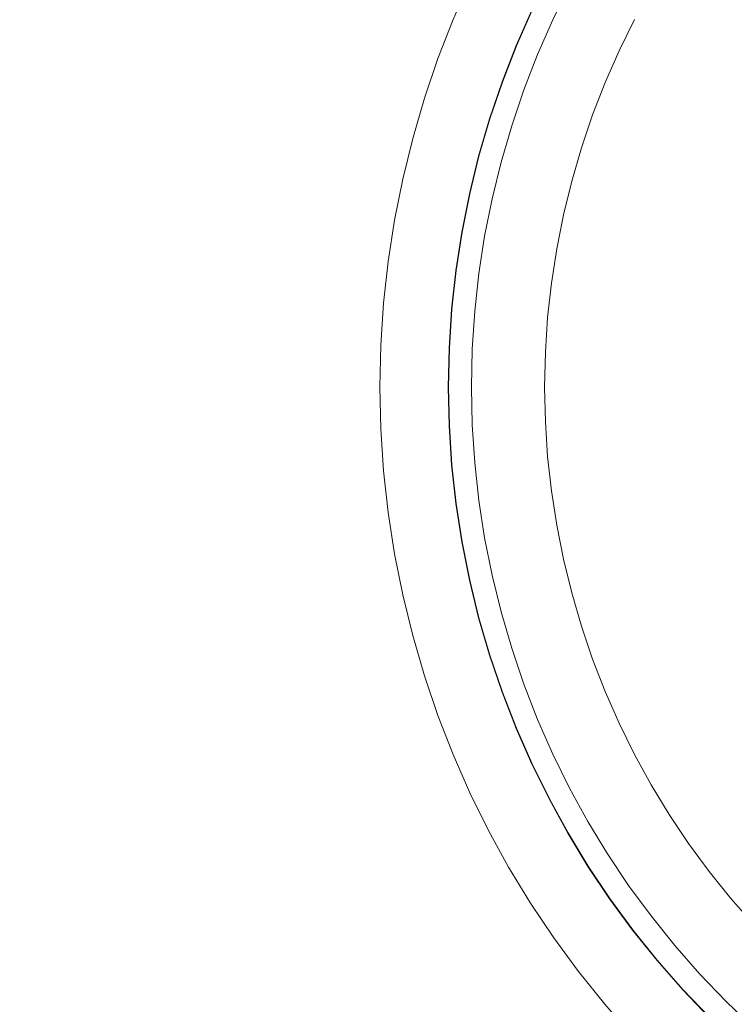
# Model space of a CAD drawing. Header units: millimetres. Extents: x -566 to 589, y -589 to 566.
# Tile 11 of 88: x 442 to 473, y -527 to -484. Entities that reach past the tile are written whole.
import ezdxf

# ---------------------------------------------------------------- set-up
doc = ezdxf.new("R2010")
doc.units = ezdxf.units.MM
doc.header["$LTSCALE"] = 50
doc.layers.add('ENERGY LIGHT RTP', color=7, linetype='Continuous', lineweight=5)

msp = doc.modelspace()

# ---------------------------------------------------------------- linework, layer by layer
at = {"layer": 'ENERGY LIGHT RTP', "color": 7, "linetype": 'Continuous', "lineweight": 5, "transparency": 33554687}
for points, invisible_edges in [([(464.291, -483.512, 7796.985), (463.606, -485.07, 7796.985), (419.735, -466.898, -1700.015), (421.255, -463.444, -1700.015)], 10), ([(416.964, -465.75, -1700), (415.548, -469.389, -1700), (460.184, -485.635, 7800), (460.848, -483.927, 7800)], 10), ([(463.606, -485.07, 7796.985), (462.989, -486.656, 7796.985), (418.367, -470.415, -1700.015), (419.735, -466.898, -1700.015)], 10), ([(415.548, -469.389, -1700), (414.293, -473.087, -1700), (459.595, -487.37, 7800), (460.184, -485.635, 7800)], 10), ([(462.989, -486.656, 7796.985), (462.442, -488.268, 7796.985), (417.154, -473.989, -1700.015), (418.367, -470.415, -1700.015)], 10), ([(470.886, -473.642, 7796.985), (472.063, -472.412, 7796.985), (473.293, -471.235, 7796.985), (499.651, -500, 7796.985)], 12), ([(473.303, -471.246, 7799.985), (472.074, -472.423, 7799.985), (470.897, -473.652, 7799.985), (499.651, -500, 7799.985)], 12), ([(414.293, -473.087, -1700), (413.201, -476.836, -1700), (459.082, -489.13, 7800), (459.595, -487.37, 7800)], 10), ([(468.698, -476.249, 7796.985), (469.764, -474.922, 7796.985), (470.886, -473.642, 7796.985), (499.651, -500, 7796.985)], 12), ([(470.897, -473.652, 7799.985), (469.775, -474.931, 7799.985), (468.71, -476.258, 7799.985), (499.651, -500, 7799.985)], 12), ([(462.442, -488.268, 7796.985), (461.965, -489.902, 7796.985), (416.098, -477.612, -1700.015), (417.154, -473.989, -1700.015)], 10), ([(466.746, -479.037, 7796.985), (467.692, -477.622, 7796.985), (468.698, -476.249, 7796.985), (499.651, -500, 7796.985)], 12), ([(468.71, -476.258, 7799.985), (467.704, -477.63, 7799.985), (466.759, -479.045, 7799.985), (499.651, -500, 7799.985)], 12), ([(413.201, -476.836, -1700), (412.272, -480.629, -1700), (458.647, -490.91, 7800), (459.082, -489.13, 7800)], 10), ([(461.965, -489.902, 7796.985), (461.561, -491.556, 7796.985), (415.201, -481.278, -1700.015), (416.098, -477.612, -1700.015)], 10), ([(465.044, -481.985, 7796.985), (465.863, -480.492, 7796.985), (466.746, -479.037, 7796.985), (499.651, -500, 7796.985)], 12), ([(466.759, -479.045, 7799.985), (465.876, -480.5, 7799.985), (465.057, -481.992, 7799.985), (499.651, -500, 7799.985)], 12), ([(412.272, -480.629, -1700), (411.511, -484.458, -1700), (458.289, -492.707, 7800), (458.647, -490.91, 7800)], 10), ([(461.561, -491.556, 7796.985), (461.229, -493.225, 7796.985), (414.465, -484.979, -1700.015), (415.201, -481.278, -1700.015)], 10), ([(463.62, -485.075, 7799.985), (464.305, -483.518, 7799.985), (461.586, -482.25, 7800), (460.848, -483.927, 7800)], 10), ([(463.606, -485.07, 7796.985), (464.291, -483.512, 7796.985), (465.044, -481.985, 7796.985), (499.651, -500, 7796.985)], 12), ([(465.057, -481.992, 7799.985), (464.305, -483.518, 7799.985), (463.62, -485.075, 7799.985), (499.651, -500, 7799.985)], 12), ([(468.111, -485.293, 7886), (468.783, -483.931, 7886), (465.945, -482.454, 7886), (465.211, -483.941, 7886)], 10), ([(465.211, -483.941, 7800), (465.211, -483.941, 7886), (465.945, -482.454, 7886), (465.945, -482.454, 7800)], 5), ([(465.211, -483.941, 7800), (465.945, -482.454, 7800), (468.783, -483.931, 7800), (468.111, -485.293, 7800)], 10), ([(463.003, -486.661, 7799.985), (463.62, -485.075, 7799.985), (460.848, -483.927, 7800), (460.184, -485.635, 7800)], 10), ([(465.211, -483.941, 7886), (464.544, -485.458, 7886), (467.5, -486.683, 7886), (468.111, -485.293, 7886)], 10), ([(464.544, -485.458, 7800), (464.544, -485.458, 7886), (465.211, -483.941, 7886), (465.211, -483.941, 7800)], 5), ([(468.111, -485.293, 7800), (467.5, -486.683, 7800), (464.544, -485.458, 7800), (465.211, -483.941, 7800)], 10), ([(468.783, -483.931, 7800), (468.783, -483.931, 7886), (468.111, -485.293, 7886), (468.111, -485.293, 7800)], 5), ([(411.511, -484.458, -1700), (410.917, -488.318, -1700), (458.01, -494.518, 7800), (458.289, -492.707, 7800)], 10), ([(461.229, -493.225, 7796.985), (460.97, -494.908, 7796.985), (413.891, -488.709, -1700.015), (414.465, -484.979, -1700.015)], 10), ([(462.442, -488.268, 7796.985), (462.989, -486.656, 7796.985), (463.606, -485.07, 7796.985), (499.651, -500, 7796.985)], 12), ([(463.62, -485.075, 7799.985), (463.003, -486.661, 7799.985), (462.456, -488.272, 7799.985), (499.651, -500, 7799.985)], 12), ([(468.111, -485.293, 7800), (468.111, -485.293, 7886), (467.5, -486.683, 7886), (467.5, -486.683, 7800)], 5), ([(462.456, -488.272, 7799.985), (463.003, -486.661, 7799.985), (460.184, -485.635, 7800), (459.595, -487.37, 7800)], 10), ([(464.544, -485.458, 7886), (463.943, -487.003, 7886), (466.95, -488.098, 7886), (467.5, -486.683, 7886)], 10), ([(463.943, -487.003, 7800), (463.943, -487.003, 7886), (464.544, -485.458, 7886), (464.544, -485.458, 7800)], 5), ([(467.5, -486.683, 7800), (466.95, -488.098, 7800), (463.943, -487.003, 7800), (464.544, -485.458, 7800)], 10), ([(466.462, -489.535, 7886), (466.95, -488.098, 7886), (463.943, -487.003, 7886), (463.41, -488.573, 7886)], 10), ([(463.41, -488.573, 7800), (463.41, -488.573, 7886), (463.943, -487.003, 7886), (463.943, -487.003, 7800)], 5), ([(463.41, -488.573, 7800), (463.943, -487.003, 7800), (466.95, -488.098, 7800), (466.462, -489.535, 7800)], 10), ([(467.5, -486.683, 7800), (467.5, -486.683, 7886), (466.95, -488.098, 7886), (466.95, -488.098, 7800)], 5), ([(461.98, -489.906, 7799.985), (462.456, -488.272, 7799.985), (459.595, -487.37, 7800), (459.082, -489.13, 7800)], 10), ([(461.561, -491.556, 7796.985), (461.965, -489.902, 7796.985), (462.442, -488.268, 7796.985), (499.651, -500, 7796.985)], 12), ([(462.456, -488.272, 7799.985), (461.98, -489.906, 7799.985), (461.575, -491.559, 7799.985), (499.651, -500, 7799.985)], 12), ([(466.95, -488.098, 7800), (466.95, -488.098, 7886), (466.462, -489.535, 7886), (466.462, -489.535, 7800)], 5), ([(410.917, -488.318, -1700), (410.492, -492.2, -1700), (457.811, -496.339, 7800), (458.01, -494.518, 7800)], 10), ([(460.97, -494.908, 7796.985), (460.784, -496.6, 7796.985), (413.48, -492.461, -1700.015), (413.891, -488.709, -1700.015)], 10), ([(466.037, -490.993, 7886), (466.462, -489.535, 7886), (463.41, -488.573, 7886), (462.946, -490.165, 7886)], 10), ([(462.946, -490.165, 7800), (462.946, -490.165, 7886), (463.41, -488.573, 7886), (463.41, -488.573, 7800)], 5), ([(462.946, -490.165, 7800), (463.41, -488.573, 7800), (466.462, -489.535, 7800), (466.037, -490.993, 7800)], 10), ([(461.575, -491.559, 7799.985), (461.98, -489.906, 7799.985), (459.082, -489.13, 7800), (458.647, -490.91, 7800)], 10), ([(466.462, -489.535, 7800), (466.462, -489.535, 7886), (466.037, -490.993, 7886), (466.037, -490.993, 7800)], 5), ([(462.946, -490.165, 7886), (462.552, -491.775, 7886), (465.676, -492.468, 7886), (466.037, -490.993, 7886)], 10), ([(462.552, -491.775, 7800), (462.552, -491.775, 7886), (462.946, -490.165, 7886), (462.946, -490.165, 7800)], 5), ([(466.037, -490.993, 7800), (465.676, -492.468, 7800), (462.552, -491.775, 7800), (462.946, -490.165, 7800)], 10), ([(461.243, -493.228, 7799.985), (461.575, -491.559, 7799.985), (458.647, -490.91, 7800), (458.289, -492.707, 7800)], 10), ([(466.037, -490.993, 7800), (466.037, -490.993, 7886), (465.676, -492.468, 7886), (465.676, -492.468, 7800)], 5), ([(460.97, -494.908, 7796.985), (461.229, -493.225, 7796.985), (461.561, -491.556, 7796.985), (499.651, -500, 7796.985)], 12), ([(461.575, -491.559, 7799.985), (461.243, -493.228, 7799.985), (460.985, -494.909, 7799.985), (499.651, -500, 7799.985)], 12), ([(465.38, -493.957, 7886), (465.676, -492.468, 7886), (462.552, -491.775, 7886), (462.228, -493.401, 7886)], 10), ([(462.228, -493.401, 7800), (462.228, -493.401, 7886), (462.552, -491.775, 7886), (462.552, -491.775, 7800)], 5), ([(462.228, -493.401, 7800), (462.552, -491.775, 7800), (465.676, -492.468, 7800), (465.38, -493.957, 7800)], 10), ([(410.492, -492.2, -1700), (410.236, -496.096, -1700), (457.691, -498.168, 7800), (457.811, -496.339, 7800)], 10), ([(460.784, -496.6, 7796.985), (460.673, -498.298, 7796.985), (413.233, -496.227, -1700.015), (413.48, -492.461, -1700.015)], 10), ([(465.676, -492.468, 7800), (465.676, -492.468, 7886), (465.38, -493.957, 7886), (465.38, -493.957, 7800)], 5), ([(460.985, -494.909, 7799.985), (461.243, -493.228, 7799.985), (458.289, -492.707, 7800), (458.01, -494.518, 7800)], 10), ([(465.149, -495.458, 7886), (465.38, -493.957, 7886), (462.228, -493.401, 7886), (461.976, -495.04, 7886)], 10), ([(461.976, -495.04, 7800), (461.976, -495.04, 7886), (462.228, -493.401, 7886), (462.228, -493.401, 7800)], 5), ([(461.976, -495.04, 7800), (462.228, -493.401, 7800), (465.38, -493.957, 7800), (465.149, -495.458, 7800)], 10), ([(465.38, -493.957, 7800), (465.38, -493.957, 7886), (465.149, -495.458, 7886), (465.149, -495.458, 7800)], 5), ([(460.799, -496.601, 7799.985), (460.985, -494.909, 7799.985), (458.01, -494.518, 7800), (457.811, -496.339, 7800)], 10), ([(460.673, -498.298, 7796.985), (460.784, -496.6, 7796.985), (460.97, -494.908, 7796.985), (499.651, -500, 7796.985)], 12), ([(460.985, -494.909, 7799.985), (460.799, -496.601, 7799.985), (460.688, -498.299, 7799.985), (499.651, -500, 7799.985)], 12), ([(461.976, -495.04, 7886), (461.796, -496.688, 7886), (464.983, -496.967, 7886), (465.149, -495.458, 7886)], 10), ([(461.796, -496.688, 7800), (461.796, -496.688, 7886), (461.976, -495.04, 7886), (461.976, -495.04, 7800)], 5), ([(465.149, -495.458, 7800), (464.983, -496.967, 7800), (461.796, -496.688, 7800), (461.976, -495.04, 7800)], 10), ([(465.149, -495.458, 7800), (465.149, -495.458, 7886), (464.983, -496.967, 7886), (464.983, -496.967, 7800)], 5), ([(410.236, -496.096, -1700), (410.151, -500, -1700), (457.651, -500, 7800), (457.691, -498.168, 7800)], 10), ([(460.673, -498.298, 7796.985), (460.636, -500, 7796.985), (413.151, -500, -1700.015), (413.233, -496.227, -1700.015)], 10), ([(460.688, -498.299, 7799.985), (460.799, -496.601, 7799.985), (457.811, -496.339, 7800), (457.691, -498.168, 7800)], 10), ([(464.884, -498.482, 7886), (464.983, -496.967, 7886), (461.796, -496.688, 7886), (461.687, -498.342, 7886)], 10), ([(461.687, -498.342, 7800), (461.687, -498.342, 7886), (461.796, -496.688, 7886), (461.796, -496.688, 7800)], 5), ([(461.687, -498.342, 7800), (461.796, -496.688, 7800), (464.983, -496.967, 7800), (464.884, -498.482, 7800)], 10), ([(464.983, -496.967, 7800), (464.983, -496.967, 7886), (464.884, -498.482, 7886), (464.884, -498.482, 7800)], 5), ([(460.651, -500, 7799.985), (460.688, -498.299, 7799.985), (457.691, -498.168, 7800), (457.651, -500, 7800)], 10), ([(460.673, -501.702, 7796.985), (460.636, -500, 7796.985), (460.673, -498.298, 7796.985), (499.651, -500, 7796.985)], 12), ([(460.688, -498.299, 7799.985), (460.651, -500, 7799.985), (460.688, -501.701, 7799.985), (499.651, -500, 7799.985)], 12), ([(461.687, -498.342, 7886), (461.651, -500, 7886), (464.851, -500, 7886), (464.884, -498.482, 7886)], 10), ([(461.651, -500, 7800), (461.651, -500, 7886), (461.687, -498.342, 7886), (461.687, -498.342, 7800)], 5), ([(464.884, -498.482, 7800), (464.851, -500, 7800), (461.651, -500, 7800), (461.687, -498.342, 7800)], 10), ([(464.884, -498.482, 7800), (464.884, -498.482, 7886), (464.851, -500, 7886), (464.851, -500, 7800)], 5), ([(410.151, -500, -1700), (410.236, -503.904, -1700), (457.691, -501.832, 7800), (457.651, -500, 7800)], 10), ([(460.636, -500, 7796.985), (460.673, -501.702, 7796.985), (413.233, -503.773, -1700.015), (413.151, -500, -1700.015)], 10), ([(460.688, -501.701, 7799.985), (460.651, -500, 7799.985), (457.651, -500, 7800), (457.691, -501.832, 7800)], 10), ([(460.97, -505.092, 7796.985), (460.784, -503.4, 7796.985), (460.673, -501.702, 7796.985), (499.651, -500, 7796.985)], 12), ([(460.688, -501.701, 7799.985), (460.799, -503.399, 7799.985), (460.985, -505.091, 7799.985), (499.651, -500, 7799.985)], 12), ([(461.561, -508.444, 7796.985), (461.229, -506.775, 7796.985), (460.97, -505.092, 7796.985), (499.651, -500, 7796.985)], 12), ([(460.985, -505.091, 7799.985), (461.243, -506.772, 7799.985), (461.575, -508.441, 7799.985), (499.651, -500, 7799.985)], 12), ([(462.442, -511.732, 7796.985), (461.965, -510.098, 7796.985), (461.561, -508.444, 7796.985), (499.651, -500, 7796.985)], 12), ([(461.575, -508.441, 7799.985), (461.98, -510.094, 7799.985), (462.456, -511.728, 7799.985), (499.651, -500, 7799.985)], 12), ([(464.884, -501.518, 7886), (464.851, -500, 7886), (461.651, -500, 7886), (461.687, -501.658, 7886)], 10), ([(461.687, -501.658, 7800), (461.687, -501.658, 7886), (461.651, -500, 7886), (461.651, -500, 7800)], 5), ([(461.687, -501.658, 7800), (461.651, -500, 7800), (464.851, -500, 7800), (464.884, -501.518, 7800)], 10), ([(463.606, -514.93, 7796.985), (462.989, -513.344, 7796.985), (462.442, -511.732, 7796.985), (499.651, -500, 7796.985)], 12), ([(462.456, -511.728, 7799.985), (463.003, -513.339, 7799.985), (463.62, -514.925, 7799.985), (499.651, -500, 7799.985)], 12), ([(465.044, -518.015, 7796.985), (464.291, -516.488, 7796.985), (463.606, -514.93, 7796.985), (499.651, -500, 7796.985)], 12), ([(463.62, -514.925, 7799.985), (464.305, -516.482, 7799.985), (465.057, -518.008, 7799.985), (499.651, -500, 7799.985)], 12), ([(464.851, -500, 7800), (464.851, -500, 7886), (464.884, -501.518, 7886), (464.884, -501.518, 7800)], 5), ([(466.746, -520.963, 7796.985), (465.863, -519.508, 7796.985), (465.044, -518.015, 7796.985), (499.651, -500, 7796.985)], 12), ([(465.057, -518.008, 7799.985), (465.876, -519.5, 7799.985), (466.759, -520.955, 7799.985), (499.651, -500, 7799.985)], 12), ([(468.698, -523.751, 7796.985), (467.692, -522.378, 7796.985), (466.746, -520.963, 7796.985), (499.651, -500, 7796.985)], 12), ([(466.759, -520.955, 7799.985), (467.704, -522.37, 7799.985), (468.71, -523.742, 7799.985), (499.651, -500, 7799.985)], 12), ([(470.886, -526.358, 7796.985), (469.764, -525.078, 7796.985), (468.698, -523.751, 7796.985), (499.651, -500, 7796.985)], 12), ([(468.71, -523.742, 7799.985), (469.775, -525.069, 7799.985), (470.897, -526.348, 7799.985), (499.651, -500, 7799.985)], 12), ([(473.293, -528.765, 7796.985), (472.063, -527.588, 7796.985), (470.886, -526.358, 7796.985), (499.651, -500, 7796.985)], 12), ([(470.897, -526.348, 7799.985), (472.074, -527.577, 7799.985), (473.303, -528.754, 7799.985), (499.651, -500, 7799.985)], 12), ([(461.687, -501.658, 7886), (461.796, -503.312, 7886), (464.983, -503.033, 7886), (464.884, -501.518, 7886)], 10), ([(464.884, -501.518, 7800), (464.983, -503.033, 7800), (461.796, -503.312, 7800), (461.687, -501.658, 7800)], 10), ([(461.796, -503.312, 7800), (461.796, -503.312, 7886), (461.687, -501.658, 7886), (461.687, -501.658, 7800)], 5), ([(464.884, -501.518, 7800), (464.884, -501.518, 7886), (464.983, -503.033, 7886), (464.983, -503.033, 7800)], 5), ([(410.236, -503.904, -1700), (410.492, -507.8, -1700), (457.811, -503.661, 7800), (457.691, -501.832, 7800)], 10), ([(460.673, -501.702, 7796.985), (460.784, -503.4, 7796.985), (413.48, -507.539, -1700.015), (413.233, -503.773, -1700.015)], 10), ([(460.799, -503.399, 7799.985), (460.688, -501.701, 7799.985), (457.691, -501.832, 7800), (457.811, -503.661, 7800)], 10), ([(465.149, -504.542, 7886), (464.983, -503.033, 7886), (461.796, -503.312, 7886), (461.976, -504.96, 7886)], 10), ([(461.976, -504.96, 7800), (461.796, -503.312, 7800), (464.983, -503.033, 7800), (465.149, -504.542, 7800)], 10), ([(461.976, -504.96, 7800), (461.976, -504.96, 7886), (461.796, -503.312, 7886), (461.796, -503.312, 7800)], 5), ([(464.983, -503.033, 7800), (464.983, -503.033, 7886), (465.149, -504.542, 7886), (465.149, -504.542, 7800)], 5), ([(410.492, -507.8, -1700), (410.917, -511.682, -1700), (458.01, -505.482, 7800), (457.811, -503.661, 7800)], 10), ([(460.784, -503.4, 7796.985), (460.97, -505.092, 7796.985), (413.891, -511.291, -1700.015), (413.48, -507.539, -1700.015)], 10), ([(460.985, -505.091, 7799.985), (460.799, -503.399, 7799.985), (457.811, -503.661, 7800), (458.01, -505.482, 7800)], 10), ([(461.976, -504.96, 7886), (462.228, -506.599, 7886), (465.38, -506.043, 7886), (465.149, -504.542, 7886)], 10), ([(465.149, -504.542, 7800), (465.38, -506.043, 7800), (462.228, -506.599, 7800), (461.976, -504.96, 7800)], 10), ([(465.149, -504.542, 7800), (465.149, -504.542, 7886), (465.38, -506.043, 7886), (465.38, -506.043, 7800)], 5), ([(460.97, -505.092, 7796.985), (461.229, -506.775, 7796.985), (414.465, -515.021, -1700.015), (413.891, -511.291, -1700.015)], 10), ([(461.243, -506.772, 7799.985), (460.985, -505.091, 7799.985), (458.01, -505.482, 7800), (458.289, -507.293, 7800)], 10), ([(462.228, -506.599, 7800), (462.228, -506.599, 7886), (461.976, -504.96, 7886), (461.976, -504.96, 7800)], 5), ([(410.917, -511.682, -1700), (411.511, -515.542, -1700), (458.289, -507.293, 7800), (458.01, -505.482, 7800)], 10), ([(462.228, -506.599, 7886), (462.552, -508.225, 7886), (465.676, -507.532, 7886), (465.38, -506.043, 7886)], 10), ([(465.38, -506.043, 7800), (465.676, -507.532, 7800), (462.552, -508.225, 7800), (462.228, -506.599, 7800)], 10), ([(465.38, -506.043, 7800), (465.38, -506.043, 7886), (465.676, -507.532, 7886), (465.676, -507.532, 7800)], 5), ([(461.229, -506.775, 7796.985), (461.561, -508.444, 7796.985), (415.201, -518.722, -1700.015), (414.465, -515.021, -1700.015)], 10), ([(461.575, -508.441, 7799.985), (461.243, -506.772, 7799.985), (458.289, -507.293, 7800), (458.647, -509.09, 7800)], 10), ([(462.552, -508.225, 7800), (462.552, -508.225, 7886), (462.228, -506.599, 7886), (462.228, -506.599, 7800)], 5), ([(411.511, -515.542, -1700), (412.272, -519.371, -1700), (458.647, -509.09, 7800), (458.289, -507.293, 7800)], 10), ([(466.037, -509.007, 7886), (465.676, -507.532, 7886), (462.552, -508.225, 7886), (462.946, -509.835, 7886)], 10), ([(462.946, -509.835, 7800), (462.552, -508.225, 7800), (465.676, -507.532, 7800), (466.037, -509.007, 7800)], 10), ([(465.676, -507.532, 7800), (465.676, -507.532, 7886), (466.037, -509.007, 7886), (466.037, -509.007, 7800)], 5), ([(461.561, -508.444, 7796.985), (461.965, -510.098, 7796.985), (416.098, -522.388, -1700.015), (415.201, -518.722, -1700.015)], 10), ([(461.98, -510.094, 7799.985), (461.575, -508.441, 7799.985), (458.647, -509.09, 7800), (459.082, -510.87, 7800)], 10), ([(462.946, -509.835, 7800), (462.946, -509.835, 7886), (462.552, -508.225, 7886), (462.552, -508.225, 7800)], 5), ([(412.272, -519.371, -1700), (413.201, -523.164, -1700), (459.082, -510.87, 7800), (458.647, -509.09, 7800)], 10), ([(462.946, -509.835, 7886), (463.41, -511.427, 7886), (466.462, -510.465, 7886), (466.037, -509.007, 7886)], 10), ([(466.037, -509.007, 7800), (466.462, -510.465, 7800), (463.41, -511.427, 7800), (462.946, -509.835, 7800)], 10), ([(466.037, -509.007, 7800), (466.037, -509.007, 7886), (466.462, -510.465, 7886), (466.462, -510.465, 7800)], 5), ([(463.41, -511.427, 7800), (463.41, -511.427, 7886), (462.946, -509.835, 7886), (462.946, -509.835, 7800)], 5), ([(461.965, -510.098, 7796.985), (462.442, -511.732, 7796.985), (417.154, -526.011, -1700.015), (416.098, -522.388, -1700.015)], 10), ([(462.456, -511.728, 7799.985), (461.98, -510.094, 7799.985), (459.082, -510.87, 7800), (459.595, -512.63, 7800)], 10), ([(463.41, -511.427, 7886), (463.943, -512.997, 7886), (466.95, -511.902, 7886), (466.462, -510.465, 7886)], 10), ([(466.462, -510.465, 7800), (466.95, -511.902, 7800), (463.943, -512.997, 7800), (463.41, -511.427, 7800)], 10), ([(466.462, -510.465, 7800), (466.462, -510.465, 7886), (466.95, -511.902, 7886), (466.95, -511.902, 7800)], 5), ([(413.201, -523.164, -1700), (414.293, -526.913, -1700), (459.595, -512.63, 7800), (459.082, -510.87, 7800)], 10), ([(463.943, -512.997, 7800), (463.943, -512.997, 7886), (463.41, -511.427, 7886), (463.41, -511.427, 7800)], 5), ([(462.442, -511.732, 7796.985), (462.989, -513.344, 7796.985), (418.367, -529.585, -1700.015), (417.154, -526.011, -1700.015)], 10), ([(463.003, -513.339, 7799.985), (462.456, -511.728, 7799.985), (459.595, -512.63, 7800), (460.184, -514.365, 7800)], 10), ([(467.5, -513.317, 7886), (466.95, -511.902, 7886), (463.943, -512.997, 7886), (464.544, -514.542, 7886)], 10), ([(464.544, -514.542, 7800), (463.943, -512.997, 7800), (466.95, -511.902, 7800), (467.5, -513.317, 7800)], 10), ([(466.95, -511.902, 7800), (466.95, -511.902, 7886), (467.5, -513.317, 7886), (467.5, -513.317, 7800)], 5), ([(414.293, -526.913, -1700), (415.548, -530.611, -1700), (460.184, -514.365, 7800), (459.595, -512.63, 7800)], 10), ([(464.544, -514.542, 7800), (464.544, -514.542, 7886), (463.943, -512.997, 7886), (463.943, -512.997, 7800)], 5), ([(462.989, -513.344, 7796.985), (463.606, -514.93, 7796.985), (419.735, -533.102, -1700.015), (418.367, -529.585, -1700.015)], 10), ([(463.62, -514.925, 7799.985), (463.003, -513.339, 7799.985), (460.184, -514.365, 7800), (460.848, -516.073, 7800)], 10), ([(468.111, -514.707, 7886), (467.5, -513.317, 7886), (464.544, -514.542, 7886), (465.211, -516.059, 7886)], 10), ([(465.211, -516.059, 7800), (464.544, -514.542, 7800), (467.5, -513.317, 7800), (468.111, -514.707, 7800)], 10), ([(467.5, -513.317, 7800), (467.5, -513.317, 7886), (468.111, -514.707, 7886), (468.111, -514.707, 7800)], 5), ([(415.548, -530.611, -1700), (416.964, -534.25, -1700), (460.848, -516.073, 7800), (460.184, -514.365, 7800)], 10), ([(465.211, -516.059, 7800), (465.211, -516.059, 7886), (464.544, -514.542, 7886), (464.544, -514.542, 7800)], 5), ([(463.606, -514.93, 7796.985), (464.291, -516.488, 7796.985), (421.255, -536.556, -1700.015), (419.735, -533.102, -1700.015)], 10), ([(464.305, -516.482, 7799.985), (463.62, -514.925, 7799.985), (460.848, -516.073, 7800), (461.586, -517.75, 7800)], 10), ([(465.211, -516.059, 7886), (465.945, -517.546, 7886), (468.783, -516.069, 7886), (468.111, -514.707, 7886)], 10), ([(468.111, -514.707, 7800), (468.783, -516.069, 7800), (465.945, -517.546, 7800), (465.211, -516.059, 7800)], 10), ([(468.111, -514.707, 7800), (468.111, -514.707, 7886), (468.783, -516.069, 7886), (468.783, -516.069, 7800)], 5), ([(416.964, -534.25, -1700), (418.536, -537.824, -1700), (461.586, -517.75, 7800), (460.848, -516.073, 7800)], 10), ([(465.945, -517.546, 7800), (465.945, -517.546, 7886), (465.211, -516.059, 7886), (465.211, -516.059, 7800)], 5), ([(465.945, -517.546, 7886), (466.742, -519, 7886), (469.513, -517.4, 7886), (468.783, -516.069, 7886)], 10), ([(468.783, -516.069, 7800), (469.513, -517.4, 7800), (466.742, -519, 7800), (465.945, -517.546, 7800)], 10), ([(468.783, -516.069, 7800), (468.783, -516.069, 7886), (469.513, -517.4, 7886), (469.513, -517.4, 7800)], 5), ([(464.291, -516.488, 7796.985), (465.044, -518.015, 7796.985), (422.924, -539.941, -1700.015), (421.255, -536.556, -1700.015)], 10), ([(465.057, -518.008, 7799.985), (464.305, -516.482, 7799.985), (461.586, -517.75, 7800), (462.396, -519.393, 7800)], 10), ([(466.742, -519, 7800), (466.742, -519, 7886), (465.945, -517.546, 7886), (465.945, -517.546, 7800)], 5), ([(470.301, -518.698, 7886), (469.513, -517.4, 7886), (466.742, -519, 7886), (467.602, -520.417, 7886)], 10), ([(467.602, -520.417, 7800), (466.742, -519, 7800), (469.513, -517.4, 7800), (470.301, -518.698, 7800)], 10), ([(469.513, -517.4, 7800), (469.513, -517.4, 7886), (470.301, -518.698, 7886), (470.301, -518.698, 7800)], 5), ([(418.536, -537.824, -1700), (420.263, -541.327, -1700), (462.396, -519.393, 7800), (461.586, -517.75, 7800)], 10), ([(465.044, -518.015, 7796.985), (465.863, -519.508, 7796.985), (424.74, -543.25, -1700.015), (422.924, -539.941, -1700.015)], 10), ([(465.876, -519.5, 7799.985), (465.057, -518.008, 7799.985), (462.396, -519.393, 7800), (463.278, -521, 7800)], 10), ([(467.602, -520.417, 7886), (468.523, -521.796, 7886), (471.144, -519.96, 7886), (470.301, -518.698, 7886)], 10), ([(470.301, -518.698, 7800), (471.144, -519.96, 7800), (468.523, -521.796, 7800), (467.602, -520.417, 7800)], 10), ([(470.301, -518.698, 7800), (470.301, -518.698, 7886), (471.144, -519.96, 7886), (471.144, -519.96, 7800)], 5), ([(467.602, -520.417, 7800), (467.602, -520.417, 7886), (466.742, -519, 7886), (466.742, -519, 7800)], 5), ([(420.263, -541.327, -1700), (422.142, -544.75, -1700), (463.278, -521, 7800), (462.396, -519.393, 7800)], 10), ([(465.863, -519.508, 7796.985), (466.746, -520.963, 7796.985), (426.698, -546.476, -1700.015), (424.74, -543.25, -1700.015)], 10), ([(466.759, -520.955, 7799.985), (465.876, -519.5, 7799.985), (463.278, -521, 7800), (464.228, -522.567, 7800)], 10), ([(468.523, -521.796, 7886), (469.504, -523.133, 7886), (472.042, -521.185, 7886), (471.144, -519.96, 7886)], 10), ([(471.144, -519.96, 7800), (472.042, -521.185, 7800), (469.504, -523.133, 7800), (468.523, -521.796, 7800)], 10), ([(471.144, -519.96, 7800), (471.144, -519.96, 7886), (472.042, -521.185, 7886), (472.042, -521.185, 7800)], 5), ([(468.523, -521.796, 7800), (468.523, -521.796, 7886), (467.602, -520.417, 7886), (467.602, -520.417, 7800)], 5), ([(422.142, -544.75, -1700), (424.167, -548.088, -1700), (464.228, -522.567, 7800), (463.278, -521, 7800)], 10), ([(466.746, -520.963, 7796.985), (467.692, -522.378, 7796.985), (428.794, -549.614, -1700.015), (426.698, -546.476, -1700.015)], 10), ([(467.704, -522.37, 7799.985), (466.759, -520.955, 7799.985), (464.228, -522.567, 7800), (465.247, -524.09, 7800)], 10), ([(469.504, -523.133, 7886), (470.541, -524.426, 7886), (472.993, -522.369, 7886), (472.042, -521.185, 7886)], 10), ([(472.042, -521.185, 7800), (472.993, -522.369, 7800), (470.541, -524.426, 7800), (469.504, -523.133, 7800)], 10), ([(472.042, -521.185, 7800), (472.042, -521.185, 7886), (472.993, -522.369, 7886), (472.993, -522.369, 7800)], 5), ([(469.504, -523.133, 7800), (469.504, -523.133, 7886), (468.523, -521.796, 7886), (468.523, -521.796, 7800)], 5), ([(424.167, -548.088, -1700), (426.337, -551.335, -1700), (465.247, -524.09, 7800), (464.228, -522.567, 7800)], 10), ([(467.692, -522.378, 7796.985), (468.698, -523.751, 7796.985), (431.026, -552.658, -1700.015), (428.794, -549.614, -1700.015)], 10), ([(468.71, -523.742, 7799.985), (467.704, -522.37, 7799.985), (465.247, -524.09, 7800), (466.33, -525.568, 7800)], 10), ([(473.994, -523.511, 7886), (472.993, -522.369, 7886), (470.541, -524.426, 7886), (471.634, -525.672, 7886)], 10), ([(471.634, -525.672, 7800), (470.541, -524.426, 7800), (472.993, -522.369, 7800), (473.994, -523.511, 7800)], 10), ([(472.993, -522.369, 7800), (472.993, -522.369, 7886), (473.994, -523.511, 7886), (473.994, -523.511, 7800)], 5), ([(470.541, -524.426, 7800), (470.541, -524.426, 7886), (469.504, -523.133, 7886), (469.504, -523.133, 7800)], 5), ([(475.044, -524.607, 7886), (473.994, -523.511, 7886), (471.634, -525.672, 7886), (472.781, -526.87, 7886)], 10), ([(472.781, -526.87, 7800), (471.634, -525.672, 7800), (473.994, -523.511, 7800), (475.044, -524.607, 7800)], 10), ([(468.698, -523.751, 7796.985), (469.764, -525.078, 7796.985), (433.388, -555.601, -1700.015), (431.026, -552.658, -1700.015)], 10), ([(469.775, -525.069, 7799.985), (468.71, -523.742, 7799.985), (466.33, -525.568, 7800), (467.477, -526.997, 7800)], 10), ([(426.337, -551.335, -1700), (428.646, -554.484, -1700), (466.33, -525.568, 7800), (465.247, -524.09, 7800)], 10), ([(471.634, -525.672, 7800), (471.634, -525.672, 7886), (470.541, -524.426, 7886), (470.541, -524.426, 7800)], 5), ([(472.781, -526.87, 7886), (473.979, -528.017, 7886), (476.14, -525.657, 7886), (475.044, -524.607, 7886)], 10), ([(475.044, -524.607, 7800), (476.14, -525.657, 7800), (473.979, -528.017, 7800), (472.781, -526.87, 7800)], 10), ([(469.764, -525.078, 7796.985), (470.886, -526.358, 7796.985), (435.876, -558.439, -1700.015), (433.388, -555.601, -1700.015)], 10), ([(470.897, -526.348, 7799.985), (469.775, -525.069, 7799.985), (467.477, -526.997, 7800), (468.685, -528.375, 7800)], 10), ([(428.646, -554.484, -1700), (431.09, -557.529, -1700), (467.477, -526.997, 7800), (466.33, -525.568, 7800)], 10), ([(472.781, -526.87, 7800), (472.781, -526.87, 7886), (471.634, -525.672, 7886), (471.634, -525.672, 7800)], 5), ([(470.886, -526.358, 7796.985), (472.063, -527.588, 7796.985), (438.486, -561.165, -1700.015), (435.876, -558.439, -1700.015)], 10), ([(472.074, -527.577, 7799.985), (470.897, -526.348, 7799.985), (468.685, -528.375, 7800), (469.952, -529.698, 7800)], 10), ([(473.979, -528.017, 7800), (473.979, -528.017, 7886), (472.781, -526.87, 7886), (472.781, -526.87, 7800)], 5)]:
    msp.add_3dface(points, dxfattribs=dict(at, invisible_edges=invisible_edges))

doc.saveas('drawing.dxf')
